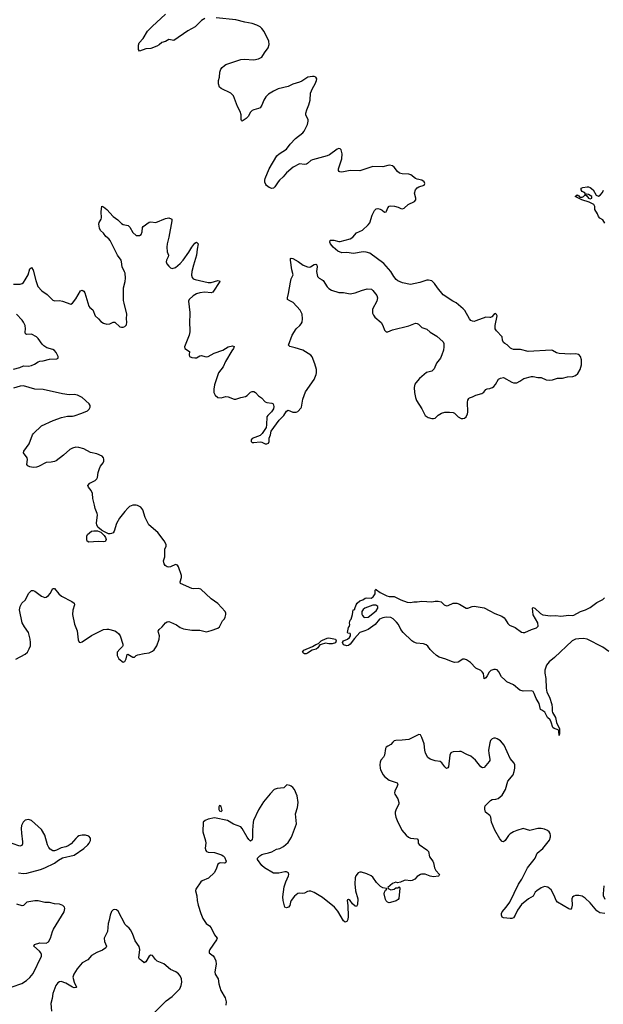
# Model space of a CAD drawing. Header units: inches. Extents: x 2005975 to 2217453, y 644152 to 846769.
# Tile 107 of 162: x 2084244 to 2091391, y 796399 to 808454. Entities that reach past the tile are written whole.
import ezdxf

# ---------------------------------------------------------------- set-up
doc = ezdxf.new("R2010")
doc.units = ezdxf.units.IN
doc.header["$MEASUREMENT"] = 0
for name, color, linetype in [('C0789', 7, 'Continuous'), ('C0799', 7, 'Continuous'), ('C0880', 7, 'Continuous'), ('C0890', 7, 'Continuous')]:
    doc.layers.add(name, color=color, linetype=linetype)

msp = doc.modelspace()

# ---------------------------------------------------------------- linework, layer by layer
at = {"layer": 'C0789', "color": 6, "elevation": 400}
for points in [[(2090000, 799385), (2089993, 799370), (2089930, 799299), (2089910, 799296), (2089890, 799307), (2089827, 799390), (2089770, 799439), (2089718, 799458), (2089650, 799493), (2089630, 799496), (2089550, 799490), (2089530, 799483), (2089524, 799476), (2089512, 799448), (2089494, 799306), (2089487, 799293), (2089470, 799288), (2089450, 799306), (2089415, 799355), (2089392, 799370), (2089330, 799381), (2089270, 799401), (2089242, 799422), (2089213, 799473), (2089204, 799510), (2089197, 799590), (2089170, 799665), (2089150, 799698), (2089130, 799702), (2089010, 799641), (2088929, 799631), (2088851, 799629), (2088830, 799623), (2088812, 799610), (2088790, 799579), (2088750, 799560), (2088733, 799547), (2088725, 799530), (2088711, 799450), (2088697, 799423), (2088667, 799390), (2088656, 799364), (2088653, 799330), (2088657, 799290), (2088664, 799270), (2088696, 799210), (2088712, 799190), (2088770, 799145), (2088856, 799116), (2088865, 799110), (2088873, 799093), (2088868, 799070), (2088837, 799010), (2088835, 798990), (2088839, 798970), (2088875, 798915), (2088888, 798870), (2088886, 798850), (2088855, 798790), (2088842, 798750), (2088842, 798730), (2088851, 798690), (2088866, 798650), (2088925, 798530), (2088978, 798470), (2089005, 798445), (2089030, 798434), (2089110, 798425), (2089123, 798410), (2089124, 798370), (2089135, 798355), (2089229, 798290), (2089250, 798270), (2089264, 798204), (2089302, 798150), (2089311, 798130), (2089322, 798070), (2089339, 798039), (2089384, 797990), (2089378, 797970), (2089372, 797968), (2089310, 797959), (2089270, 797966), (2089210, 797992), (2089166, 797994), (2089150, 797990), (2089130, 797977), (2089110, 797962), (2089082, 797930), (2089050, 797914), (2089030, 797911), (2088970, 797920), (2088950, 797915), (2088906, 797894), (2088872, 797888), (2088850, 797893), (2088810, 797878), (2088753, 797830), (2088757, 797817), (2088790, 797800), (2088810, 797803), (2088831, 797809), (2088850, 797824), (2088874, 797826), (2088886, 797834), (2088890, 797842), (2088899, 797819), (2088885, 797695), (2088877, 797683), (2088853, 797667), (2088784, 797644), (2088770, 797642), (2088746, 797650), (2088730, 797667), (2088723, 797683), (2088707, 797750), (2088710, 797770), (2088723, 797797), (2088738, 797810), (2088735, 797815), (2088690, 797826), (2088662, 797842), (2088615, 797890), (2088570, 797954), (2088546, 797970), (2088496, 797996), (2088430, 798017), (2088410, 798018), (2088390, 798009), (2088361, 797970), (2088353, 797947), (2088347, 797873), (2088356, 797790), (2088386, 797690), (2088381, 797619), (2088370, 797595), (2088350, 797599), (2088318, 797630), (2088290, 797671), (2088270, 797684), (2088260, 797680), (2088253, 797670), (2088261, 797610), (2088266, 797474), (2088261, 797439), (2088249, 797411), (2088230, 797404), (2088210, 797420), (2088140, 797540), (2088099, 797590), (2087950, 797707), (2087850, 797768), (2087810, 797784), (2087790, 797786), (2087770, 797781), (2087730, 797759), (2087710, 797756), (2087670, 797761), (2087650, 797756), (2087610, 797722), (2087570, 797670), (2087559, 797650), (2087550, 797610), (2087535, 797590), (2087510, 797581), (2087490, 797587), (2087469, 797670), (2087467, 797713), (2087484, 797836), (2087503, 797897), (2087536, 797970), (2087540, 797990), (2087535, 798010), (2087510, 798022), (2087490, 798022), (2087417, 798003), (2087350, 798004), (2087242, 798070), (2087210, 798100), (2087155, 798170), (2087157, 798190), (2087163, 798197), (2087183, 798217), (2087208, 798232), (2087237, 798243), (2087290, 798252), (2087330, 798264), (2087390, 798297), (2087430, 798308), (2087474, 798330), (2087530, 798379), (2087574, 798446), (2087633, 798610), (2087622, 798730), (2087644, 798810), (2087652, 798870), (2087640, 798950), (2087610, 799027), (2087590, 799055), (2087570, 799071), (2087550, 799080), (2087515, 799085), (2087479, 799050), (2087397, 799043), (2087362, 799030), (2087310, 798978), (2087230, 798876), (2087170, 798779), (2087107, 798650), (2087102, 798630), (2087095, 798530), (2087096, 798444), (2087089, 798411), (2087070, 798395), (2087050, 798415), (2087030, 798446), (2086970, 798551), (2086950, 798570), (2086864, 798604), (2086790, 798651), (2086630, 798682), (2086550, 798666), (2086514, 798650), (2086489, 798630), (2086488, 798510), (2086521, 798401), (2086523, 798370), (2086516, 798310), (2086523, 798283), (2086532, 798270), (2086550, 798263), (2086630, 798257), (2086714, 798230), (2086736, 798216), (2086750, 798200), (2086772, 798150), (2086764, 798130), (2086750, 798126), (2086701, 798130), (2086690, 798128), (2086670, 798114), (2086655, 798065), (2086628, 798012), (2086555, 797945), (2086479, 797910), (2086462, 797898), (2086402, 797810), (2086398, 797790), (2086414, 797726), (2086418, 797670), (2086430, 797611), (2086460, 797510), (2086487, 797450), (2086511, 797411), (2086529, 797390), (2086570, 797358), (2086590, 797334), (2086629, 797249), (2086660, 797210), (2086653, 797190), (2086573, 797070), (2086563, 797050), (2086564, 797030), (2086611, 796991), (2086630, 796966), (2086646, 796930), (2086651, 796890), (2086635, 796795), (2086637, 796770), (2086676, 796710), (2086684, 796650), (2086706, 796570), (2086758, 796478), (2086774, 796430), (2086767, 796390)], [(2090000, 799600), (2089986, 799510), (2089987, 799470), (2090000, 799401)], [(2090000, 798711), (2089946, 798750), (2089939, 798790), (2089939, 798810), (2089945, 798830), (2090000, 798886)], [(2084230, 798010), (2084290, 798000), (2084330, 798003), (2084498, 798050), (2084550, 798070), (2084670, 798128), (2084717, 798163), (2084768, 798192), (2084910, 798223), (2085030, 798306), (2085078, 798350), (2085093, 798370), (2085110, 798405), (2085110, 798435), (2085090, 798459), (2085050, 798470), (2085010, 798470), (2084970, 798461), (2084950, 798450), (2084930, 798431), (2084875, 798365), (2084839, 798341), (2084810, 798329), (2084750, 798315), (2084694, 798286), (2084670, 798280), (2084650, 798280), (2084617, 798297), (2084599, 798319), (2084586, 798350), (2084551, 798471), (2084510, 798540), (2084390, 798649), (2084350, 798660), (2084310, 798652), (2084297, 798643), (2084285, 798630), (2084267, 798590), (2084263, 798550), (2084265, 798495), (2084279, 798390), (2084277, 798363), (2084270, 798343), (2084244, 798336), (2084150, 798366)], [(2084153, 796613), (2084270, 796653), (2084327, 796690), (2084370, 796726), (2084410, 796777), (2084511, 796990), (2084511, 797010), (2084503, 797030), (2084487, 797050), (2084419, 797110), (2084425, 797130), (2084490, 797150), (2084570, 797147), (2084596, 797164), (2084622, 797210), (2084644, 797290), (2084659, 797321), (2084788, 797530), (2084796, 797570), (2084792, 797590), (2084771, 797610), (2084730, 797626), (2084670, 797631), (2084610, 797644), (2084550, 797645), (2084470, 797666), (2084430, 797667), (2084332, 797648), (2084290, 797610), (2084274, 797606), (2084210, 797625)], [(2085878, 796282), (2086037, 796443), (2086110, 796495), (2086203, 796590), (2086223, 796630), (2086228, 796670), (2086226, 796710), (2086210, 796747), (2086190, 796772), (2086156, 796796), (2086090, 796826), (2086010, 796894), (2085928, 796928), (2085907, 796947), (2085870, 796995), (2085850, 797002), (2085830, 796990), (2085790, 796917), (2085770, 796906), (2085736, 796936), (2085710, 796950), (2085701, 796970), (2085716, 797070), (2085706, 797106), (2085657, 797177), (2085624, 797264), (2085601, 797310), (2085586, 797330), (2085554, 797354), (2085535, 797375), (2085450, 797538), (2085430, 797554), (2085410, 797558), (2085390, 797554), (2085370, 797535), (2085350, 797490), (2085340, 797430), (2085328, 797390), (2085318, 797290), (2085280, 797210), (2085282, 797170), (2085305, 797110), (2085300, 797090), (2085258, 797062), (2085190, 797034), (2085122, 796998), (2085077, 796943), (2085010, 796908), (2084947, 796833), (2084906, 796770), (2084893, 796730), (2084909, 796669), (2084939, 796610), (2084936, 796604), (2084910, 796602), (2084890, 796608), (2084810, 796656), (2084750, 796679), (2084730, 796675), (2084710, 796663), (2084685, 796630), (2084651, 796530), (2084642, 796470), (2084624, 796410), (2084633, 796313)]]:
    msp.add_lwpolyline(points, dxfattribs=at)
msp.add_lwpolyline([(2086690, 798835), (2086683, 798817), (2086683, 798783), (2086690, 798767), (2086710, 798759), (2086724, 798770), (2086721, 798790), (2086710, 798822)], close=True, dxfattribs=at)
at = {"layer": 'C0799', "color": 6}
for points, elevation in [([(2090764, 800000), (2090763, 799990), (2090769, 799970), (2090807, 799910), (2090817, 799850), (2090854, 799770), (2090855, 799715), (2090850, 799689), (2090844, 799744), (2090838, 799758), (2090790, 799775), (2090774, 799790), (2090754, 799854), (2090740, 799880), (2090708, 799910), (2090674, 799974), (2090637, 800000)], 300), ([(2090000, 798886), (2090010, 798896), (2090030, 798907), (2090076, 798910), (2090102, 798918), (2090150, 798960), (2090194, 799030), (2090223, 799130), (2090285, 799210), (2090300, 799250), (2090308, 799290), (2090308, 799330), (2090300, 799350), (2090248, 799408), (2090176, 799570), (2090130, 799624), (2090090, 799651), (2090070, 799658), (2090050, 799657), (2090030, 799650), (2090020, 799640), (2090010, 799629), (2090000, 799600)], 400), ([(2090000, 799401), (2090002, 799390), (2090000, 799385)], 400), ([(2091411, 797510), (2091350, 797521), (2091310, 797542), (2091230, 797640), (2091170, 797699), (2091130, 797721), (2091090, 797732), (2091048, 797732), (2091030, 797725), (2091014, 797710), (2091006, 797690), (2091008, 797612), (2091003, 797577), (2090990, 797560), (2090970, 797566), (2090829, 797649), (2090812, 797672), (2090788, 797730), (2090750, 797800), (2090710, 797832), (2090690, 797839), (2090670, 797840), (2090630, 797825), (2090576, 797790), (2090555, 797770), (2090530, 797723), (2090474, 797690), (2090390, 797620), (2090340, 797550), (2090311, 797489), (2090290, 797459), (2090270, 797449), (2090250, 797450), (2090170, 797456), (2090150, 797464), (2090142, 797490), (2090144, 797510), (2090153, 797530), (2090203, 797590), (2090244, 797650), (2090353, 797870), (2090394, 797930), (2090462, 798070), (2090545, 798170), (2090557, 798190), (2090581, 798250), (2090650, 798306), (2090730, 798409), (2090744, 798450), (2090744, 798464), (2090740, 798490), (2090728, 798510), (2090707, 798527), (2090670, 798543), (2090630, 798550), (2090589, 798551), (2090490, 798526), (2090410, 798551), (2090330, 798529), (2090290, 798512), (2090250, 798485), (2090230, 798465), (2090190, 798406), (2090170, 798388), (2090150, 798392), (2090125, 798425), (2090063, 798530), (2090021, 798630), (2090014, 798690), (2090007, 798707), (2090000, 798711)], 400), ([(2091397, 797850), (2091387, 797750), (2091390, 797730), (2091408, 797688)], 400)]:
    msp.add_lwpolyline(points, dxfattribs=dict(at, elevation=elevation))
at = {"layer": 'C0880', "color": 6}
for points, elevation in [([(2086510, 808467), (2086470, 808445), (2086392, 808368), (2086304, 808316), (2086130, 808201), (2086070, 808211), (2086030, 808188), (2085984, 808176), (2085952, 808148), (2085923, 808130), (2085850, 808101), (2085790, 808098), (2085710, 808070), (2085697, 808090), (2085698, 808142), (2085707, 808170), (2085757, 808223), (2085810, 808314), (2085864, 808370), (2086030, 808521)], 400), ([(2090000, 804810), (2089950, 804812), (2089830, 804766), (2089810, 804761), (2089790, 804762), (2089770, 804772), (2089752, 804792), (2089694, 804894), (2089676, 804916), (2089588, 804988), (2089546, 805006), (2089430, 805086), (2089361, 805170), (2089324, 805224), (2089290, 805255), (2089250, 805267), (2089230, 805265), (2089144, 805236), (2089030, 805212), (2088930, 805233), (2088876, 805256), (2088854, 805274), (2088825, 805310), (2088790, 805370), (2088701, 805470), (2088530, 805595), (2088488, 805608), (2088451, 805611), (2088330, 805590), (2088250, 805603), (2088190, 805601), (2088141, 805621), (2088083, 805670), (2088049, 805710), (2088040, 805730), (2088045, 805750), (2088050, 805753), (2088090, 805755), (2088150, 805739), (2088170, 805739), (2088292, 805770), (2088325, 805790), (2088370, 805845), (2088442, 805878), (2088510, 805943), (2088530, 805968), (2088559, 806061), (2088590, 806117), (2088610, 806138), (2088630, 806143), (2088656, 806136), (2088682, 806122), (2088710, 806099), (2088730, 806101), (2088737, 806110), (2088750, 806150), (2088769, 806170), (2088785, 806175), (2088832, 806172), (2088878, 806158), (2088910, 806142), (2088930, 806139), (2088950, 806148), (2089001, 806190), (2089078, 806230), (2089095, 806250), (2089095, 806270), (2089077, 806330), (2089089, 806371), (2089110, 806394), (2089130, 806406), (2089196, 806430), (2089203, 806450), (2089195, 806470), (2089170, 806489), (2089110, 806502), (2089090, 806511), (2089033, 806553), (2089010, 806563), (2088928, 806568), (2088896, 806576), (2088870, 806596), (2088828, 806650), (2088810, 806663), (2088772, 806672), (2088750, 806671), (2088690, 806651), (2088570, 806655), (2088410, 806605), (2088290, 806608), (2088190, 806589), (2088163, 806590), (2088154, 806594), (2088146, 806606), (2088146, 806630), (2088189, 806750), (2088191, 806810), (2088179, 806859), (2088170, 806873), (2088150, 806876), (2088130, 806870), (2088039, 806801), (2088010, 806786), (2087830, 806739), (2087810, 806730), (2087770, 806692), (2087755, 806685), (2087730, 806683), (2087670, 806690), (2087592, 806650), (2087510, 806580), (2087469, 806530), (2087424, 806490), (2087407, 806470), (2087370, 806406), (2087350, 806391), (2087330, 806387), (2087299, 806399), (2087265, 806425), (2087257, 806437), (2087247, 806467), (2087246, 806490), (2087251, 806510), (2087297, 806630), (2087394, 806786), (2087420, 806810), (2087509, 806870), (2087556, 806930), (2087622, 806998), (2087712, 807070), (2087728, 807090), (2087769, 807170), (2087778, 807210), (2087777, 807230), (2087748, 807288), (2087749, 807310), (2087758, 807350), (2087784, 807410), (2087800, 807470), (2087806, 807554), (2087829, 807611), (2087864, 807670), (2087879, 807710), (2087881, 807730), (2087871, 807751), (2087850, 807758), (2087830, 807760), (2087771, 807750), (2087698, 807702), (2087670, 807690), (2087590, 807665), (2087530, 807638), (2087411, 807609), (2087350, 807579), (2087290, 807542), (2087258, 807510), (2087234, 807470), (2087210, 807406), (2087190, 807377), (2087170, 807365), (2087109, 807351), (2087090, 807341), (2087070, 807321), (2087040, 807270), (2087016, 807244), (2086970, 807212), (2086960, 807220), (2086954, 807234), (2086954, 807290), (2086945, 807330), (2086913, 807393), (2086861, 807521), (2086830, 807554), (2086710, 807610), (2086690, 807630), (2086678, 807670), (2086677, 807710), (2086689, 807751), (2086696, 807810), (2086708, 807850), (2086722, 807870), (2086750, 807895), (2086770, 807905), (2086950, 807965), (2086991, 807969), (2087110, 807962), (2087167, 807973), (2087210, 807997), (2087241, 808050), (2087286, 808110), (2087300, 808150), (2087294, 808190), (2087236, 808310), (2087210, 808346), (2087188, 808368), (2087149, 808389), (2087090, 808407), (2087002, 808422), (2086890, 808453), (2086650, 808477)], 400), ([(2084170, 805218), (2084250, 805216), (2084276, 805224), (2084290, 805237), (2084312, 805268), (2084347, 805330), (2084370, 805402), (2084390, 805420), (2084410, 805388), (2084441, 805261), (2084467, 805187), (2084513, 805133), (2084582, 805090), (2084650, 805021), (2084673, 805013), (2084730, 805015), (2084770, 805010), (2084870, 804973), (2084890, 804983), (2084930, 805035), (2084990, 805133), (2085010, 805141), (2085030, 805130), (2085040, 805110), (2085090, 804945), (2085101, 804930), (2085140, 804900), (2085169, 804830), (2085210, 804792), (2085239, 804759), (2085270, 804737), (2085310, 804726), (2085348, 804732), (2085390, 804750), (2085410, 804752), (2085470, 804695), (2085490, 804688), (2085510, 804688), (2085530, 804696), (2085550, 804720), (2085556, 804750), (2085553, 804790), (2085557, 804850), (2085522, 804982), (2085517, 805017), (2085517, 805170), (2085536, 805250), (2085541, 805290), (2085534, 805350), (2085529, 805369), (2085497, 805430), (2085491, 805489), (2085485, 805510), (2085442, 805570), (2085350, 805750), (2085335, 805770), (2085299, 805799), (2085270, 805840), (2085235, 805875), (2085221, 805901), (2085211, 805950), (2085216, 805970), (2085241, 806010), (2085245, 806030), (2085243, 806103), (2085250, 806172), (2085270, 806165), (2085310, 806132), (2085390, 806045), (2085444, 806004), (2085490, 805957), (2085510, 805947), (2085573, 805933), (2085592, 805912), (2085630, 805849), (2085670, 805814), (2085689, 805811), (2085710, 805810), (2085730, 805824), (2085742, 805858), (2085749, 805911), (2085756, 805924), (2085830, 805977), (2085850, 805979), (2085910, 805972), (2086030, 806021), (2086070, 806027), (2086098, 806018), (2086105, 806010), (2086106, 805990), (2086070, 805790), (2086050, 805710), (2086046, 805670), (2086048, 805610), (2086066, 805570), (2086062, 805550), (2086041, 805510), (2086039, 805490), (2086047, 805467), (2086070, 805435), (2086090, 805416), (2086110, 805408), (2086150, 805422), (2086209, 805470), (2086247, 805510), (2086314, 805606), (2086350, 805670), (2086390, 805718), (2086410, 805730), (2086430, 805711), (2086417, 805643), (2086408, 805570), (2086372, 805450), (2086353, 805370), (2086348, 805328), (2086356, 805296), (2086370, 805282), (2086392, 805272), (2086550, 805236), (2086590, 805235), (2086670, 805262), (2086690, 805256), (2086695, 805250), (2086610, 805117), (2086590, 805112), (2086510, 805120), (2086450, 805111), (2086410, 805096), (2086370, 805073), (2086319, 805030), (2086312, 805008), (2086329, 804871), (2086322, 804730), (2086329, 804670), (2086328, 804632), (2086318, 804590), (2086269, 804470), (2086264, 804450), (2086266, 804430), (2086322, 804390), (2086318, 804350), (2086325, 804330), (2086350, 804318), (2086390, 804314), (2086410, 804316), (2086450, 804338), (2086470, 804343), (2086510, 804330), (2086530, 804328), (2086550, 804332), (2086627, 804373), (2086730, 804407), (2086795, 804450), (2086850, 804461), (2086871, 804451), (2086864, 804430), (2086841, 804399), (2086765, 804270), (2086735, 804205), (2086680, 804130), (2086630, 803982), (2086621, 803930), (2086623, 803890), (2086636, 803856), (2086671, 803830), (2086710, 803826), (2086770, 803841), (2086796, 803836), (2086870, 803807), (2086890, 803807), (2086951, 803829), (2087010, 803842), (2087030, 803853), (2087070, 803894), (2087090, 803904), (2087110, 803903), (2087130, 803890), (2087170, 803850), (2087204, 803824), (2087250, 803777), (2087270, 803766), (2087330, 803759), (2087349, 803749), (2087357, 803717), (2087351, 803689), (2087328, 803652), (2087283, 803610), (2087270, 803590), (2087268, 803492), (2087260, 803460), (2087212, 803388), (2087190, 803365), (2087090, 803328), (2087078, 803310), (2087078, 803290), (2087090, 803278), (2087110, 803276), (2087190, 803284), (2087210, 803281), (2087250, 803261), (2087270, 803261), (2087290, 803271), (2087298, 803290), (2087299, 803330), (2087315, 803370), (2087324, 803416), (2087422, 803550), (2087480, 803610), (2087510, 803661), (2087530, 803673), (2087590, 803647), (2087630, 803650), (2087650, 803659), (2087690, 803700), (2087695, 803710), (2087711, 803809), (2087743, 803897), (2087850, 804049), (2087875, 804110), (2087879, 804130), (2087877, 804170), (2087859, 804239), (2087826, 804326), (2087807, 804347), (2087710, 804408), (2087618, 804438), (2087552, 804452), (2087536, 804470), (2087579, 804590), (2087629, 804671), (2087676, 804710), (2087692, 804730), (2087701, 804750), (2087707, 804790), (2087701, 804850), (2087677, 804897), (2087592, 804992), (2087551, 805011), (2087525, 805030), (2087523, 805050), (2087537, 805103), (2087558, 805242), (2087570, 805282), (2087593, 805330), (2087577, 805390), (2087559, 805510), (2087561, 805530), (2087570, 805536), (2087590, 805532), (2087655, 805495), (2087714, 805450), (2087770, 805428), (2087790, 805426), (2087805, 805430), (2087850, 805456), (2087870, 805460), (2087877, 805457), (2087884, 805450), (2087888, 805430), (2087877, 805370), (2087892, 805312), (2087910, 805290), (2087948, 805270), (2087959, 805259), (2088010, 805182), (2088030, 805164), (2088064, 805144), (2088150, 805114), (2088210, 805115), (2088290, 805098), (2088350, 805111), (2088430, 805140), (2088497, 805157), (2088550, 805153), (2088570, 805139), (2088616, 805076), (2088625, 805050), (2088618, 805010), (2088564, 804910), (2088563, 804863), (2088576, 804836), (2088593, 804813), (2088670, 804747), (2088691, 804711), (2088713, 804653), (2088730, 804634), (2088750, 804633), (2088810, 804659), (2089010, 804707), (2089090, 804737), (2089110, 804736), (2089127, 804727), (2089150, 804701), (2089170, 804685), (2089230, 804665), (2089271, 804630), (2089350, 804579), (2089430, 804510), (2089437, 804490), (2089438, 804450), (2089433, 804410), (2089415, 804350), (2089396, 804310), (2089349, 804250), (2089321, 804179), (2089290, 804151), (2089225, 804135), (2089140, 804060), (2089095, 804010), (2089084, 803990), (2089073, 803950), (2089078, 803890), (2089090, 803830), (2089104, 803790), (2089170, 803690), (2089210, 803608), (2089244, 803584), (2089290, 803570), (2089310, 803570), (2089330, 803577), (2089370, 803612), (2089410, 803635), (2089450, 803647), (2089508, 803648), (2089550, 803644), (2089570, 803635), (2089612, 803592), (2089650, 803570), (2089670, 803570), (2089690, 803577), (2089710, 803593), (2089727, 803630), (2089730, 803650), (2089727, 803773), (2089730, 803794), (2089743, 803817), (2089753, 803826), (2089790, 803838), (2089830, 803857), (2089904, 803876), (2089927, 803893), (2089953, 803927), (2089970, 803935), (2090000, 803940)], 400), ([(2084170, 804176), (2084245, 804195), (2084290, 804215), (2084350, 804212), (2084390, 804220), (2084425, 804235), (2084470, 804266), (2084490, 804273), (2084530, 804278), (2084610, 804299), (2084697, 804303), (2084714, 804310), (2084715, 804330), (2084690, 804379), (2084670, 804403), (2084650, 804416), (2084578, 804438), (2084541, 804461), (2084521, 804481), (2084472, 804552), (2084450, 804572), (2084390, 804603), (2084330, 804600), (2084316, 804610), (2084311, 804630), (2084315, 804670), (2084311, 804710), (2084291, 804750), (2084274, 804774), (2084206, 804850)], 400), ([(2084195, 800625), (2084310, 800685), (2084338, 800710), (2084361, 800750), (2084375, 800790), (2084378, 800830), (2084374, 800870), (2084351, 800950), (2084301, 801021), (2084276, 801070), (2084240, 801230), (2084249, 801271), (2084270, 801310), (2084313, 801350), (2084352, 801428), (2084390, 801464), (2084410, 801465), (2084430, 801457), (2084510, 801397), (2084550, 801380), (2084570, 801384), (2084596, 801404), (2084616, 801430), (2084650, 801490), (2084670, 801488), (2084724, 801424), (2084755, 801395), (2084884, 801330), (2084910, 801310), (2084916, 801290), (2084894, 801226), (2084891, 801170), (2084913, 801053), (2084946, 800970), (2084961, 800861), (2084971, 800831), (2084990, 800828), (2085010, 800838), (2085125, 800915), (2085270, 800986), (2085310, 800994), (2085333, 800993), (2085410, 800972), (2085430, 800960), (2085456, 800936), (2085476, 800910), (2085508, 800810), (2085507, 800790), (2085502, 800778), (2085470, 800749), (2085439, 800710), (2085439, 800670), (2085458, 800630), (2085510, 800586), (2085530, 800598), (2085546, 800630), (2085560, 800680), (2085570, 800687), (2085629, 800649), (2085650, 800648), (2085671, 800669), (2085690, 800679), (2085770, 800696), (2085830, 800704), (2085870, 800722), (2085890, 800739), (2085923, 800790), (2085953, 800870), (2085956, 800910), (2085942, 800950), (2085939, 800970), (2085943, 800977), (2085951, 800990), (2085990, 801022), (2086030, 801071), (2086050, 801083), (2086070, 801085), (2086090, 801077), (2086164, 801044), (2086210, 801011), (2086250, 800996), (2086350, 800978), (2086450, 800978), (2086530, 800960), (2086590, 800974), (2086670, 801006), (2086690, 801021), (2086726, 801094), (2086750, 801118), (2086761, 801139), (2086768, 801170), (2086767, 801190), (2086758, 801210), (2086670, 801305), (2086590, 801365), (2086461, 801481), (2086431, 801491), (2086370, 801485), (2086350, 801488), (2086215, 801550), (2086209, 801570), (2086225, 801625), (2086224, 801650), (2086190, 801756), (2086176, 801776), (2086150, 801783), (2086090, 801756), (2086070, 801752), (2086050, 801754), (2086024, 801770), (2086013, 801790), (2086006, 801830), (2086022, 801878), (2086020, 801950), (2086023, 801970), (2086039, 802010), (2086038, 802030), (2086014, 802074), (2085937, 802177), (2085825, 802270), (2085779, 802359), (2085750, 802452), (2085726, 802486), (2085687, 802507), (2085670, 802511), (2085630, 802510), (2085590, 802493), (2085567, 802473), (2085530, 802434), (2085466, 802350), (2085430, 802285), (2085399, 802190), (2085387, 802173), (2085370, 802162), (2085350, 802159), (2085330, 802161), (2085282, 802182), (2085244, 802204), (2085202, 802242), (2085188, 802268), (2085185, 802290), (2085198, 802390), (2085194, 802410), (2085166, 802470), (2085161, 802510), (2085140, 802590), (2085135, 802655), (2085121, 802690), (2085086, 802730), (2085078, 802750), (2085101, 802779), (2085169, 802811), (2085189, 802831), (2085197, 802850), (2085205, 802910), (2085221, 802959), (2085233, 802987), (2085265, 803030), (2085273, 803050), (2085275, 803075), (2085270, 803090), (2085253, 803110), (2085190, 803140), (2085110, 803157), (2085030, 803198), (2084970, 803215), (2084930, 803220), (2084890, 803210), (2084856, 803190), (2084779, 803121), (2084690, 803052), (2084670, 803043), (2084630, 803035), (2084567, 803033), (2084476, 802984), (2084450, 802975), (2084410, 802973), (2084370, 802980), (2084345, 802990), (2084330, 803010), (2084340, 803070), (2084337, 803090), (2084291, 803150), (2084295, 803170), (2084360, 803260), (2084399, 803370), (2084411, 803389), (2084510, 803481), (2084652, 803548), (2084755, 803585), (2084830, 803600), (2084890, 803600), (2084910, 803605), (2085003, 803637), (2085073, 803667), (2085095, 803685), (2085105, 803710), (2085105, 803730), (2085093, 803753), (2085007, 803830), (2084950, 803859), (2084910, 803864), (2084850, 803863), (2084770, 803872), (2084530, 803925), (2084430, 803930), (2084290, 803970), (2084250, 803968), (2084170, 803943)], 400), ([(2090000, 800472), (2089994, 800466), (2089970, 800422), (2089950, 800396), (2089930, 800385), (2089922, 800450), (2089909, 800469), (2089890, 800484), (2089830, 800513), (2089763, 800583), (2089716, 800616), (2089690, 800624), (2089670, 800623), (2089614, 800590), (2089570, 800585), (2089530, 800595), (2089464, 800624), (2089380, 800650), (2089346, 800670), (2089301, 800710), (2089270, 800743), (2089243, 800782), (2089220, 800800), (2089190, 800813), (2089101, 800821), (2089072, 800832), (2089044, 800850), (2088940, 800950), (2088913, 800990), (2088881, 801050), (2088859, 801079), (2088819, 801119), (2088790, 801133), (2088730, 801140), (2088689, 801131), (2088650, 801114), (2088595, 801050), (2088570, 801029), (2088510, 800990), (2088471, 800970), (2088410, 800950), (2088343, 800877), (2088290, 800809), (2088270, 800792), (2088251, 800789), (2088210, 800801), (2088196, 800830), (2088208, 800850), (2088258, 800870), (2088284, 800890), (2088294, 800910), (2088296, 800930), (2088290, 800937), (2088264, 800944), (2088258, 800950), (2088261, 800970), (2088270, 801012), (2088282, 801030), (2088288, 801050), (2088284, 801064), (2088285, 801090), (2088290, 801102), (2088304, 801116), (2088321, 801170), (2088329, 801230), (2088346, 801234), (2088346, 801246), (2088363, 801290), (2088377, 801310), (2088410, 801339), (2088447, 801353), (2088475, 801370), (2088490, 801376), (2088549, 801371), (2088573, 801387), (2088595, 801425), (2088595, 801470), (2088610, 801481), (2088614, 801474), (2088659, 801439), (2088741, 801401), (2088770, 801394), (2088830, 801390), (2088911, 801351), (2088990, 801323), (2089030, 801320), (2089070, 801327), (2089110, 801325), (2089170, 801335), (2089290, 801325), (2089330, 801335), (2089370, 801336), (2089406, 801326), (2089440, 801290), (2089470, 801278), (2089490, 801280), (2089550, 801309), (2089572, 801312), (2089598, 801310), (2089630, 801299), (2089710, 801248), (2089730, 801248), (2089783, 801270), (2089810, 801273), (2089930, 801253), (2090000, 801217)], 300)]:
    msp.add_lwpolyline(points, dxfattribs=dict(at, elevation=elevation))
for points, elevation in [([(2085270, 802061), (2085206, 802066), (2085090, 802059), (2085070, 802070), (2085064, 802084), (2085064, 802130), (2085076, 802150), (2085125, 802190), (2085150, 802198), (2085196, 802196), (2085239, 802179), (2085279, 802139), (2085294, 802114), (2085301, 802090), (2085296, 802070), (2085290, 802064)], 400), ([(2088604, 801284), (2088570, 801284), (2088470, 801248), (2088448, 801232), (2088435, 801210), (2088435, 801175), (2088441, 801161), (2088460, 801140), (2088470, 801136), (2088510, 801139), (2088610, 801215), (2088629, 801250), (2088629, 801270)], 300), ([(2088030, 800811), (2087990, 800822), (2087934, 800806), (2087921, 800799), (2087896, 800764), (2087874, 800746), (2087824, 800736), (2087770, 800700), (2087750, 800692), (2087732, 800692), (2087718, 800698), (2087708, 800710), (2087724, 800736), (2087830, 800779), (2087870, 800806), (2087902, 800818), (2087935, 800850), (2087950, 800858), (2088010, 800882), (2088030, 800885), (2088111, 800870), (2088118, 800850), (2088110, 800824), (2088070, 800814)], 300)]:
    msp.add_lwpolyline(points, close=True, dxfattribs=dict(at, elevation=elevation))
at = {"layer": 'C0890', "color": 6}
for points, elevation in [([(2091410, 805965), (2091383, 806003), (2091350, 806023), (2091330, 806046), (2091318, 806078), (2091286, 806130), (2091286, 806166), (2091274, 806190), (2091219, 806219), (2091129, 806250), (2091044, 806290), (2091070, 806308), (2091090, 806297), (2091102, 806282), (2091130, 806281), (2091149, 806290), (2091169, 806310), (2091170, 806330), (2091150, 806344), (2091130, 806350), (2091121, 806370), (2091119, 806390), (2091140, 806400), (2091191, 806409), (2091210, 806408), (2091230, 806399), (2091268, 806370), (2091305, 806305), (2091330, 806295), (2091353, 806307), (2091380, 806340), (2091394, 806366)], 300), ([(2090000, 803940), (2090010, 803941), (2090032, 803950), (2090050, 803962), (2090070, 803986), (2090107, 804053), (2090133, 804067), (2090170, 804074), (2090270, 804015), (2090290, 804009), (2090310, 804009), (2090330, 804010), (2090370, 804027), (2090419, 804061), (2090510, 804084), (2090530, 804086), (2090590, 804074), (2090630, 804072), (2090690, 804046), (2090730, 804039), (2090770, 804045), (2090830, 804066), (2090890, 804067), (2090950, 804080), (2091016, 804084), (2091050, 804099), (2091077, 804123), (2091108, 804172), (2091125, 804230), (2091123, 804290), (2091110, 804329), (2091090, 804355), (2091050, 804365), (2090990, 804361), (2090848, 804368), (2090817, 804377), (2090770, 804406), (2090750, 804410), (2090470, 804390), (2090377, 804417), (2090290, 804417), (2090270, 804424), (2090253, 804433), (2090213, 804473), (2090183, 804490), (2090170, 804503), (2090158, 804530), (2090151, 804571), (2090083, 804643), (2090067, 804670), (2090065, 804710), (2090089, 804829), (2090083, 804843), (2090070, 804858), (2090050, 804844), (2090024, 804816), (2090010, 804810), (2090000, 804810)], 400), ([(2090000, 801217), (2090064, 801184), (2090146, 801150), (2090175, 801130), (2090190, 801114), (2090221, 801061), (2090241, 801041), (2090313, 801013), (2090390, 800956), (2090410, 800950), (2090430, 800950), (2090510, 800990), (2090571, 801009), (2090592, 801030), (2090588, 801070), (2090530, 801169), (2090524, 801250), (2090530, 801257), (2090550, 801248), (2090622, 801182), (2090650, 801169), (2090743, 801157), (2090810, 801161), (2090871, 801151), (2090970, 801162), (2091010, 801160), (2091030, 801165), (2091112, 801208), (2091173, 801227), (2091230, 801259), (2091310, 801318), (2091384, 801356), (2091405, 801375)], 300), ([(2091460, 800720), (2091386, 800770), (2091194, 800870), (2091150, 800877), (2091090, 800875), (2091050, 800868), (2091010, 800850), (2090793, 800647), (2090727, 800593), (2090695, 800550), (2090673, 800490), (2090673, 800453), (2090686, 800390), (2090690, 800270), (2090701, 800221), (2090730, 800160), (2090760, 800070), (2090765, 800030), (2090764, 800000)], 300), ([(2090637, 800000), (2090623, 800010), (2090604, 800084), (2090570, 800145), (2090545, 800205), (2090530, 800227), (2090510, 800237), (2090410, 800233), (2090370, 800244), (2090292, 800312), (2090210, 800349), (2090183, 800370), (2090145, 800410), (2090111, 800471), (2090090, 800494), (2090070, 800500), (2090050, 800499), (2090015, 800485), (2090000, 800472)], 300)]:
    msp.add_lwpolyline(points, dxfattribs=dict(at, elevation=elevation))
at = {"layer": 'C0890', "color": 6, "elevation": 300}
msp.add_lwpolyline([(2091183, 806317), (2091172, 806310), (2091190, 806298), (2091210, 806271), (2091230, 806262), (2091249, 806270), (2091249, 806290), (2091210, 806313)], close=True, dxfattribs=at)

doc.saveas('drawing.dxf')
